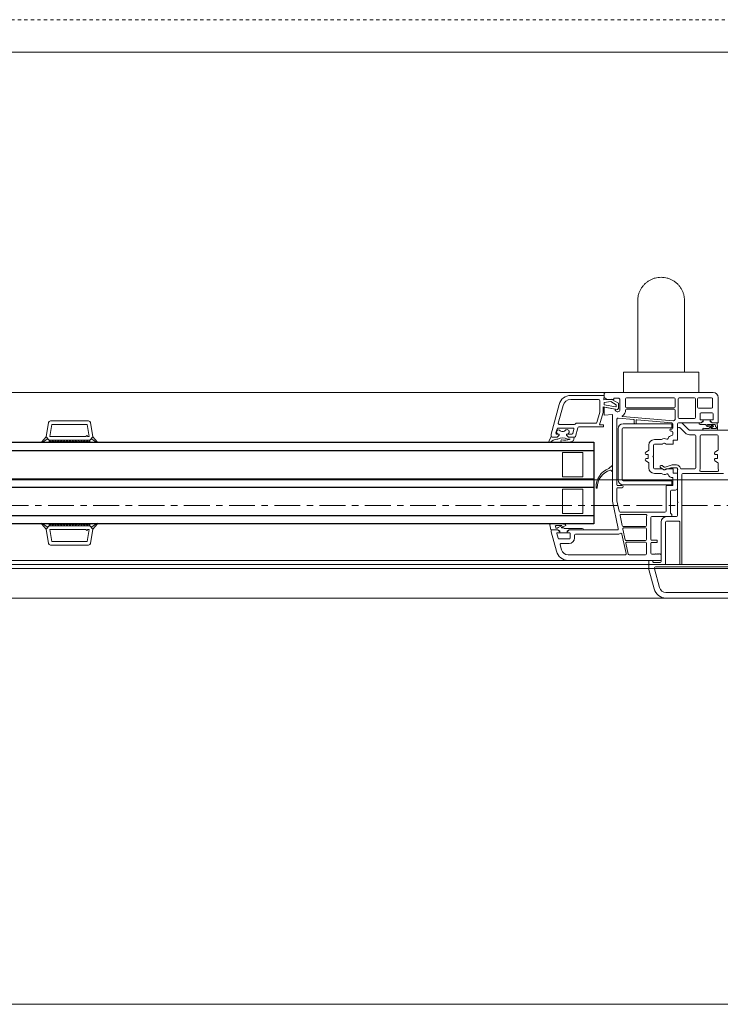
# Model space of a CAD drawing. Header units: centimetres. Extents: x 376 to 6517, y 1901 to 66534.
# Tile 66 of 105: x 2667 to 2701, y 65503 to 65551. Entities that reach past the tile are written whole.
import ezdxf

# ---------------------------------------------------------------- set-up
doc = ezdxf.new("R2010")
doc.units = ezdxf.units.CM
doc.linetypes.add('__FK_przerywana', pattern=[0.32004, 0.16002, -0.16002])
doc.linetypes.add('Linia siatki', pattern=[2.2225, 1.27, -0.3175, 0.3175, -0.3175])
for name, color, linetype, lineweight in [('A-DETL-GENF', 7, 'Continuous', 5), ('A-DETL-MBND', 7, 'Continuous', 5), ('A-GENM', 7, 'Continuous', 5), ('A-GLAZ', 7, 'Continuous', 5), ('S-GRID', 7, 'Continuous', 5)]:
    doc.layers.add(name, color=color, linetype=linetype, lineweight=lineweight)

# ---------------------------------------------------------------- blocks, each defined once
blk = doc.blocks.new('Windows_S9000-Double-Vent-Window-with-Sashbars - O3 Windows_S9000-Double-Vent-Window-with-Sashbars 2-V10-__-00_00 Przyziemie PB')
at = {"layer": 'A-DETL-GENF'}
for p, q in [((-5.9, 6.55), (-7.531, 6.55)), ((-6.17, 6.35), (-7.531, 6.35)), ((-6.11, 5.76), (-6.11, 6.29)), ((-5.908, 6.33), (-5.9, 6.55)), ((-5.55, 6.368), (-5.908, 6.33)), ((-5.9, 6.45), (-5.9, 6.6)), ((-5.75, 6.35), (-5.9, 6.45)), ((-5.8, 6.7), (-0.55, 6.7)), ((-5.42, 6.35), (-5.75, 6.35)), ((-5.2, 6.165), (-5.55, 6.368)), ((-5.17, 6.42), (-5.42, 6.42)), ((-5.42, 6.42), (-5.42, 6.35)), ((-5.12, 6.37), (-5.17, 6.42)), ((-5.12, 5.811), (-5.12, 6.37)), ((-4.85, 5.99), (-4.85, 6.38)), ((-4.8, 6.43), (-2.46, 6.43)), ((-2.41, 6.38), (-2.41, 5.99)), ((-2.26, 5.47), (-2.26, 6.38)), ((-2.21, 6.43), (-1.46, 6.43)), ((-1.41, 6.38), (-1.41, 5.47)), ((-1.31, 6.38), (-1.31, 5.97)), ((-0.62, 6.43), (-1.26, 6.43)), ((-0.57, 5.97), (-0.57, 6.38)), ((-0.3, 6.45), (-0.3, 5.2)), ((-8.11, 6.105), (-8.5, 4.652)), ((-7.917, 6.054), (-8.148, 5.193)), ((-5.95, 5.739), (-5.95, 5.984)), ((-5.95, 5.984), (-5.259, 5.862)), ((-5.9, 6.21), (-5.577, 6.244)), ((-5.9, 6.094), (-5.9, 6.21)), ((-5.323, 5.993), (-5.9, 6.094)), ((-5.9, 5.575), (-5.9, 5.97)), ((-5.9, 5.97), (-5.355, 5.874)), ((-5.577, 6.244), (-5.3, 6.085)), ((-5.3, 6.085), (-5.3, 6.012)), ((-5.2, 5.911), (-5.2, 6.165)), ((-4.85, 5.761), (-4.85, 5.82)), ((-2.46, 5.94), (-4.8, 5.94)), ((-4.8, 5.87), (-2.46, 5.87)), ((-2.41, 5.82), (-2.41, 5.391)), ((-1.26, 5.92), (-0.62, 5.92)), ((-6.252, 5.217), (-6.113, 5.734)), ((-6.118, 5.1), (-5.953, 5.713)), ((-5.49, 5.611), (-5.9, 5.575)), ((-5.49, 1.35), (-5.49, 5.611)), ((-5.27, 2.17), (-5.27, 5.382)), ((-5.216, 5.432), (-4.438, 5.364)), ((-2.508, 5.295), (-4.994, 5.513)), ((-4.42, 5.344), (-4.42, 5.182)), ((-4.32, 5.182), (-4.32, 5.331)), ((-4.298, 5.351), (-2.566, 5.2)), ((-1.46, 5.42), (-2.21, 5.42)), ((-1.19, 5.65), (-1.19, 5.35)), ((-1.19, 5.35), (-1.04, 5.35)), ((-0.59, 5.7), (-1.14, 5.7)), ((-1.04, 5.35), (-1.04, 5.3)), ((-0.69, 5.349), (-1.04, 5.349)), ((-1.04, 5.349), (-1.04, 5.26)), ((-0.69, 5.3), (-0.69, 5.35)), ((-0.69, 5.35), (-0.54, 5.35)), ((-0.69, 5.26), (-0.69, 5.349)), ((-0.54, 5.35), (-0.54, 5.65)), ((-33.3, 4.516), (-33.176, 5.217)), ((-33.115, 4.53), (-33.011, 5.12)), ((-33.078, 5.3), (-31.222, 5.3)), ((-33.011, 5.12), (-31.289, 5.12)), ((-31.289, 5.12), (-31.185, 4.53)), ((-31, 4.516), (-31.124, 5.217)), ((-8.263, 4.713), (-8.209, 4.913)), ((-8.161, 4.95), (-7.43, 4.95)), ((-8.1, 5.13), (-7.351, 5.13)), ((-7.382, 4.887), (-7.435, 4.687)), ((-7.31, 4.537), (-7.196, 4.963)), ((-7.265, 5.18), (-6.3, 5.18)), ((-7.147, 5), (-5.93, 5)), ((-5.93, 5.1), (-6.118, 5.1)), ((-5.93, 5), (-5.93, 5.1)), ((-5.217, 2.41), (-5.217, 4.91)), ((-5.017, 4.91), (-5.017, 2.41)), ((-4.967, 5.16), (-2.567, 5.16)), ((-2.567, 4.96), (-4.967, 4.96)), ((-4.4, 5.162), (-4.34, 5.162)), ((-2.57, 4.9), (-2.62, 4.9)), ((-2.567, 5.16), (-2.567, 4.96)), ((-2.52, 5.15), (-2.52, 4.95)), ((-2.3, 5.15), (-2.3, 5.02)), ((-2.3, 5.15), (-2.3, 4.36)), ((-2.121, 5.2), (-2.25, 5.2)), ((-1.14, 5.2), (-2.25, 5.2)), ((-2.25, 4.97), (-2.196, 4.97)), ((-2.161, 4.955), (-1.907, 4.702)), ((-1.745, 4.865), (-2.051, 5.171)), ((1.1, 4.85), (-1.709, 4.85)), ((-1.141, 5.2), (-1.245, 5.2)), ((-1.185, 5.13), (-0.925, 5.13)), ((-1.069, 5.251), (-1.141, 5.2)), ((-1.04, 5.3), (-1.14, 5.2)), ((-1.004, 4.85), (-0.38, 4.85)), ((-0.756, 4.925), (-0.963, 4.92)), ((-0.803, 5.13), (-0.442, 5.13)), ((-0.59, 5.106), (-0.8, 5.08)), ((-0.785, 5.022), (-0.637, 5.04)), ((-0.618, 5.039), (-0.756, 4.925)), ((-0.59, 5.2), (-0.69, 5.3)), ((-0.59, 5.2), (-0.662, 5.251)), ((-0.647, 4.938), (-0.551, 5.018)), ((-0.413, 4.92), (-0.641, 4.92)), ((-0.345, 5.2), (-0.59, 5.2)), ((-0.3, 5.2), (-0.59, 5.2)), ((-0.442, 5.13), (-0.434, 5.033)), ((-0.326, 4.954), (-0.345, 5.2)), ((-33.531, 4.257), (-33.3, 4.516)), ((-33.208, 4.414), (-33.511, 4.232)), ((-33.149, 4.35), (-33.3, 4.516)), ((-33.3, 4.516), (-33.208, 4.414)), ((-31.35, 4.53), (-33.115, 4.53)), ((-31.3, 4.58), (-31.35, 4.53)), ((-31.25, 4.53), (-31.3, 4.58)), ((-31.185, 4.53), (-31.25, 4.53)), ((-31.15, 4.35), (-31, 4.516)), ((-31.092, 4.414), (-31, 4.516)), ((-30.789, 4.232), (-31.092, 4.414)), ((-31, 4.516), (-30.769, 4.257)), ((-8.501, 4.536), (-8.6, 4.327)), ((-8.531, 4.26), (-8.405, 4.359)), ((-8.5, 4.652), (-8.5, 4.548)), ((-8.199, 4.5), (-8.453, 4.5)), ((-8.45, 4.5), (-8.199, 4.5)), ((-8.099, 4.65), (-8.215, 4.65)), ((-8.099, 4.6), (-8.199, 4.5)), ((-8.199, 4.5), (-8.099, 4.6)), ((-8.158, 4.65), (-8.099, 4.65)), ((-8.099, 4.65), (-8.099, 4.6)), ((-8.099, 4.6), (-8.099, 4.65)), ((-7.749, 4.6), (-7.749, 4.65)), ((-7.749, 4.65), (-7.724, 4.65)), ((-7.483, 4.65), (-7.749, 4.65)), ((-7.749, 4.65), (-7.749, 4.6)), ((-7.649, 4.5), (-7.749, 4.6)), ((-7.749, 4.6), (-7.649, 4.5)), ((-7.699, 4.4), (-7.558, 4.4)), ((-7.389, 4.5), (-7.649, 4.5)), ((-7.649, 4.5), (-7.358, 4.5)), ((-7.558, 4.4), (-7.591, 4.386)), ((-3.112, 4.38), (-3.43, 4.38)), ((-2.62, 4.8), (-2.57, 4.8)), ((-2.52, 4.75), (-2.52, 4.634)), ((-2.3, 4.36), (-2.5, 4.36)), ((-2.5, 4.36), (-2.5, 4.16)), ((-1.709, 4.62), (-1.45, 4.62)), ((-1.4, 4.57), (-1.4, 2.99)), ((-1.18, 4.57), (-1.18, 2.985)), ((-0.35, 4.62), (-1.13, 4.62)), ((-0.3, 3.881), (-0.3, 4.57)), ((-33.15, 4.299), (-33.099, 4.35)), ((-33.15, 4.35), (-31.15, 4.35)), ((-33.15, 4.25), (-33.15, 4.35)), ((-33.15, 4.35), (-31.15, 4.35)), ((-31.15, 4.25), (-33.15, 4.25)), ((-33.049, 4.25), (-33.149, 4.35)), ((-32.957, 4.35), (-33.049, 4.25)), ((-32.907, 4.25), (-33.007, 4.35)), ((-32.816, 4.35), (-32.907, 4.25)), ((-32.766, 4.25), (-32.866, 4.35)), ((-32.675, 4.35), (-32.766, 4.25)), ((-32.625, 4.25), (-32.725, 4.35)), ((-32.533, 4.35), (-32.625, 4.25)), ((-32.483, 4.25), (-32.583, 4.35)), ((-32.392, 4.35), (-32.483, 4.25)), ((-32.342, 4.25), (-32.442, 4.35)), ((-32.25, 4.35), (-32.342, 4.25)), ((-32.2, 4.25), (-32.3, 4.35)), ((-32.109, 4.35), (-32.2, 4.25)), ((-32.059, 4.25), (-32.159, 4.35)), ((-31.967, 4.35), (-32.059, 4.25)), ((-31.917, 4.25), (-32.017, 4.35)), ((-31.826, 4.35), (-31.917, 4.25)), ((-31.776, 4.25), (-31.876, 4.35)), ((-31.685, 4.35), (-31.776, 4.25)), ((-31.635, 4.25), (-31.735, 4.35)), ((-31.543, 4.35), (-31.635, 4.25)), ((-31.493, 4.25), (-31.593, 4.35)), ((-31.402, 4.35), (-31.493, 4.25)), ((-31.352, 4.25), (-31.452, 4.35)), ((-31.26, 4.35), (-31.352, 4.25)), ((-31.31, 4.35), (-31.21, 4.25)), ((-31.21, 4.25), (-31.15, 4.331)), ((-31.15, 4.331), (-31.169, 4.35)), ((-31.15, 4.35), (-31.15, 4.25)), ((-7.49, 4.28), (-7.424, 4.326)), ((-3.7, 4.11), (-3.7, 3.881)), ((-3.48, 4.11), (-3.48, 3.58)), ((-3.053, 4.16), (-3.43, 4.16)), ((-2.965, 4.203), (-3.028, 4.167)), ((-2.5, 4.16), (-2.853, 4.16)), ((-7.95, 3.75), (-7.95, 2.55)), ((-6.95, 3.75), (-7.95, 3.75)), ((-6.95, 2.55), (-6.95, 3.75)), ((-3.724, 3.839), (-3.856, 3.756)), ((-3.83, 3.65), (-3.755, 3.65)), ((-3.755, 3.45), (-3.83, 3.45)), ((-3.73, 3.625), (-3.73, 3.475)), ((-3.48, 3.58), (-3.51, 3.55)), ((-3.51, 3.55), (-3.48, 3.52)), ((-3.48, 3.52), (-3.48, 2.99)), ((-0.456, 3.756), (-0.324, 3.839)), ((-0.355, 3.65), (-0.43, 3.65)), ((-0.43, 3.45), (-0.355, 3.45)), ((-0.33, 3.475), (-0.33, 3.625)), ((-5.643, 2.977), (-5.524, 3.096)), ((-5.49, 3.082), (-5.49, 2.838)), ((-3.856, 3.344), (-3.724, 3.261)), ((-3.7, 3.219), (-3.7, 2.99)), ((-3.43, 2.94), (-3.053, 2.94)), ((-3.124, 3.008), (-2.969, 2.899)), ((-2.95, 3.032), (-3.056, 3.106)), ((-3.028, 2.933), (-2.965, 2.897)), ((-2.924, 2.893), (-2.628, 2.994)), ((-2.561, 3.144), (-2.905, 3.026)), ((-2.853, 2.94), (-2.5, 2.94)), ((-2.628, 2.994), (-2.35, 2.994)), ((-2.35, 3.144), (-2.561, 3.144)), ((-2.5, 2.94), (-2.5, 2.74)), ((-2.301, 2.936), (-2.28, 2.915)), ((-2.28, 2.915), (-2.3, 2.895)), ((-1.45, 2.94), (-2.104, 2.94)), ((-0.324, 3.261), (-0.456, 3.344)), ((-0.3, 2.99), (-0.3, 3.219)), ((-7.95, 2.55), (-6.95, 2.55)), ((-5.524, 2.824), (-5.577, 2.878)), ((-3.43, 2.72), (-3.112, 2.72)), ((-2.52, 2.495), (-2.52, 2.14)), ((-2.5, 2.74), (-2.3, 2.74)), ((-2.3, 2.895), (-2.3, 1.33)), ((-2.3, 2.74), (-2.3, 2)), ((-2.08, 2.67), (-2.08, -1.709)), ((-0.03, 2.72), (-2.03, 2.72)), ((-1.151, 2.82), (-0.327, 2.82)), ((-7.95, 1.95), (-7.95, 0.75)), ((-6.95, 1.95), (-7.95, 1.95)), ((-6.95, 0.75), (-6.95, 1.95)), ((-5.27, 1.373), (-5.27, 1.97)), ((-5.02, 2.12), (-5.22, 2.12)), ((-5.22, 2.02), (-5.02, 2.02)), ((-4.967, 2.36), (-2.567, 2.36)), ((-2.567, 2.16), (-4.967, 2.16)), ((-2.86, 2.07), (-2.86, 0.87)), ((-2.54, 2.12), (-2.81, 2.12)), ((-2.567, 2.36), (-2.567, 2.16)), ((-2.64, 1.85), (-2.64, 0.792)), ((-2.4, 1.9), (-2.59, 1.9)), ((-5.205, 0.01), (-5.49, 1.35)), ((-5.161, 0.86), (-5.27, 1.373)), ((-2.3, 1.33), (-2.27, 1.3)), ((-2.27, 1.3), (-2.3, 1.27)), ((-2.3, 1.27), (-2.3, 0.65)), ((-7.95, 0.75), (-6.95, 0.75)), ((-5.116, 0.65), (-5.012, 0.16)), ((-2.91, 0.82), (-5.112, 0.82)), ((-3.854, 0.71), (-5.067, 0.71)), ((-3.82, 0.17), (-3.82, 0.568)), ((-3.6, 0.55), (-3.6, -0.515)), ((-2.569, 0.6), (-3.55, 0.6)), ((-2.35, 0.6), (-2.83, 0.6)), ((-2.625, 0.756), (-2.569, 0.7)), ((-2.569, 0.7), (-2.569, 0.6)), ((-33.531, 0.243), (-33.3, -0.016)), ((-33.208, 0.086), (-33.511, 0.268)), ((-33.149, 0.15), (-33.3, -0.016)), ((-33.3, -0.016), (-33.208, 0.086)), ((-33.15, 0.25), (-33.15, 0.15)), ((-31.15, 0.25), (-33.15, 0.25)), ((-33.15, 0.201), (-33.099, 0.15)), ((-33.15, 0.15), (-31.15, 0.15)), ((-33.15, 0.15), (-31.15, 0.15)), ((-33.049, 0.25), (-33.149, 0.15)), ((-32.957, 0.15), (-33.049, 0.25)), ((-32.907, 0.25), (-33.007, 0.15)), ((-32.816, 0.15), (-32.907, 0.25)), ((-32.766, 0.25), (-32.866, 0.15)), ((-32.675, 0.15), (-32.766, 0.25)), ((-32.625, 0.25), (-32.725, 0.15)), ((-32.533, 0.15), (-32.625, 0.25)), ((-32.483, 0.25), (-32.583, 0.15)), ((-32.392, 0.15), (-32.483, 0.25)), ((-32.342, 0.25), (-32.442, 0.15)), ((-32.25, 0.15), (-32.342, 0.25)), ((-32.2, 0.25), (-32.3, 0.15)), ((-32.109, 0.15), (-32.2, 0.25)), ((-32.059, 0.25), (-32.159, 0.15)), ((-31.967, 0.15), (-32.059, 0.25)), ((-31.917, 0.25), (-32.017, 0.15)), ((-31.826, 0.15), (-31.917, 0.25)), ((-31.776, 0.25), (-31.876, 0.15)), ((-31.685, 0.15), (-31.776, 0.25)), ((-31.635, 0.25), (-31.735, 0.15)), ((-31.543, 0.15), (-31.635, 0.25)), ((-31.493, 0.25), (-31.593, 0.15)), ((-31.402, 0.15), (-31.493, 0.25)), ((-31.352, 0.25), (-31.452, 0.15)), ((-31.26, 0.15), (-31.352, 0.25)), ((-31.31, 0.15), (-31.21, 0.25)), ((-31.21, 0.25), (-31.15, 0.169)), ((-31.15, 0.169), (-31.169, 0.15)), ((-31.15, 0.15), (-31.15, 0.25)), ((-31.15, 0.15), (-31, -0.016)), ((-30.789, 0.268), (-31.092, 0.086)), ((-31.092, 0.086), (-31, -0.016)), ((-31, -0.016), (-30.769, 0.243)), ((-8.565, 0.189), (-8.511, -0.05)), ((-8.141, 0.25), (-8.516, 0.25)), ((-8.248, 0.17), (-8.141, 0.17)), ((-7.895, 0.05), (-7.979, 0.05)), ((-7.843, 0.02), (-7.895, 0.05)), ((-6.975, 0.02), (-7.843, 0.02)), ((-4.963, 0.12), (-3.87, 0.12)), ((-4.927, 0.05), (-3.87, 0.05)), ((-3.1, 0.33), (-3.1, -1.61)), ((-2.88, 0.33), (-2.88, -1.71)), ((-2.23, 0.38), (-2.83, 0.38)), ((-2.18, -1.71), (-2.18, 0.33)), ((-33.3, -0.016), (-33.176, -0.717)), ((-31.35, -0.03), (-33.115, -0.03)), ((-33.115, -0.03), (-33.011, -0.62)), ((-31.3, -0.08), (-31.35, -0.03)), ((-31.25, -0.03), (-31.3, -0.08)), ((-31.289, -0.62), (-31.185, -0.03)), ((-31.185, -0.03), (-31.25, -0.03)), ((-31, -0.016), (-31.124, -0.717)), ((-8.511, -0.05), (-8.17, -0.05)), ((-8.5, -0.154), (-8.5, -0.1)), ((-8.245, -1.105), (-8.5, -0.154)), ((-8.45, -0.05), (-8.17, -0.05)), ((-8.222, -0.225), (-8.158, -0.463)), ((-8.07, -0.2), (-8.203, -0.2)), ((-8.17, -0.05), (-8.098, -0.101)), ((-8.17, -0.05), (-8.07, -0.15)), ((-8.07, -0.11), (-8.07, -0.199)), ((-8.07, -0.15), (-8.07, -0.2)), ((-8.07, -0.199), (-7.72, -0.199)), ((-7.72, -0.15), (-7.62, -0.05)), ((-7.72, -0.199), (-7.72, -0.11)), ((-7.72, -0.2), (-7.72, -0.15)), ((-7.59, -0.2), (-7.72, -0.2)), ((-7.619, -0.05), (-7.691, -0.101)), ((-7.62, -0.05), (-5.254, -0.05)), ((-6.915, -0.05), (-7.619, -0.05)), ((-7.57, -0.45), (-7.57, -0.22)), ((-7.35, -0.45), (-7.35, -0.32)), ((-7.3, -0.27), (-5.255, -0.27)), ((-5.026, -0.255), (-4.821, -1.22)), ((-4.863, -0.54), (-4.976, -0.01)), ((-3.82, 0), (-3.82, -0.53)), ((-33.078, -0.8), (-31.222, -0.8)), ((-33.011, -0.62), (-31.289, -0.62)), ((-8.11, -0.5), (-7.62, -0.5)), ((-7.984, -1.035), (-8.052, -0.783)), ((-8.004, -0.72), (-7.62, -0.72)), ((-4.714, -1.24), (-4.827, -0.71)), ((-3.87, -0.58), (-4.814, -0.58)), ((-4.778, -0.65), (-3.87, -0.65)), ((-3.82, -0.7), (-3.82, -1.23)), ((-3.6, -0.715), (-3.6, -1.2)), ((-3.55, -0.565), (-3.3, -0.565)), ((-3.3, -0.665), (-3.55, -0.665)), ((-3.3, -0.565), (-3.3, -0.665)), ((-4.87, -1.28), (-7.665, -1.28)), ((-3.87, -1.28), (-4.666, -1.28)), ((-3.55, -1.25), (-3.4, -1.25)), ((-3.4, -1.25), (-3.38, -1.23)), ((-3.38, -1.23), (-3.36, -1.25)), ((-3.36, -1.25), (-3.34, -1.23)), ((-3.34, -1.23), (-3.32, -1.25)), ((-3.32, -1.25), (-3.3, -1.23)), ((-3.3, -1.23), (-3.28, -1.25)), ((-3.28, -1.25), (-3.26, -1.23)), ((-3.26, -1.23), (-3.24, -1.25)), ((-3.24, -1.25), (-3.22, -1.23)), ((-3.22, -1.23), (-3.2, -1.25)), ((-3.2, -1.25), (-3.18, -1.23)), ((-3.18, -1.23), (-3.16, -1.25)), ((-3.16, -1.25), (-3.14, -1.23)), ((-3.14, -1.23), (-3.1, -1.27)), ((-3.1, -1.27), (-3.1, -1.55)), ((-3.1, -1.55), (-7.665, -1.55)), ((-3.55, -1.55), (-3.7, -1.55)), ((-3.7, -1.55), (-3.7, -1.992)), ((-3.15, -1.66), (-3.451, -1.66)), ((-3.43, -1.92), (-3.43, -1.963)), ((0.428, -1.87), (-3.38, -1.87)), ((-2.83, -1.76), (-2.23, -1.76)), ((-2.03, -1.76), (0.42, -1.76)), ((-3.7, -1.992), (-3.444, -2.955)), ((-3.43, -1.963), (-3.183, -2.885)), ((-2.864, -3.13), (0.54, -3.13)), ((-2.864, -3.4), (2.866, -3.4))]:
    blk.add_line(p, q, dxfattribs=at)
at = {"layer": 'A-DETL-GENF', "color": 176, "lineweight": 25, "true_color": 0x00007f}
for p, q in [((-57.9, 4.25), (-6.4, 4.25)), ((-6.4, 4.25), (-6.4, 0.25)), ((-57.9, 3.85), (-6.4, 3.85)), ((-57.9, 2.45), (-6.4, 2.45)), ((-57.9, 2.05), (-6.4, 2.05)), ((-57.9, 0.65), (-6.4, 0.65)), ((-6.4, 0.25), (-57.9, 0.25))]:
    blk.add_line(p, q, dxfattribs=at)
at = {"layer": 'A-DETL-GENF'}
for centre, radius, start, end in [((-7.531, 5.95), 0.6, 90, 165), ((-7.531, 5.95), 0.4, 90, 165), ((-6.17, 6.29), 0.06, 0, 90), ((-5.8, 6.6), 0.1, 90, 180), ((-4.8, 6.38), 0.05, 90, 180), ((-2.46, 6.38), 0.05, 0, 90), ((-2.21, 6.38), 0.05, 90, 180), ((-1.46, 6.38), 0.05, 0, 90), ((-1.26, 6.38), 0.05, 90, 180), ((-0.62, 6.38), 0.05, 360, 90), ((-0.55, 6.45), 0.25, 360, 90), ((-5.23, 5.87), 0.125, 178.2162, 331.6424), ((-5.32, 6.012), 0.02, 260, 0), ((-5.25, 5.911), 0.05, 260, 0), ((-4.8, 5.99), 0.05, 180, 270), ((-4.8, 5.82), 0.05, 90, 180), ((-2.46, 5.99), 0.05, 270, 0), ((-2.46, 5.82), 0.05, 0, 90), ((-1.26, 5.97), 0.05, 180, 270), ((-0.62, 5.97), 0.05, 270, 360), ((-6.21, 5.76), 0.1, 345, 0), ((-6.05, 5.739), 0.1, 345, 0), ((-5.22, 5.382), 0.05, 85, 180), ((-4.993, 5.533), 0.02, 124.0712, 265), ((-5.225, 5.876), 0.395, 304.0712, 340.3944), ((-4.9, 5.761), 0.05, 340.3944, 0), ((-4.44, 5.344), 0.02, 0, 85), ((-4.3, 5.331), 0.02, 85, 180), ((-2.25, 5.15), 0.27, 131.0145, 142.4607), ((-2.46, 5.391), 0.05, 311.0145, 0), ((-2.21, 5.47), 0.05, 180, 270), ((-1.46, 5.47), 0.05, 270, 0), ((-1.14, 5.65), 0.05, 90, 180), ((-0.59, 5.65), 0.05, 360, 90), ((-33.078, 5.2), 0.1, 90, 170), ((-31.222, 5.2), 0.1, 10, 90), ((-8.138, 4.751), 0.103, 64.8309, 258.5445), ((-8.161, 4.9), 0.05, 90, 165), ((-8.1, 5.18), 0.05, 165, 270), ((-7.94, 4.996), 0.216, 224.5045, 318.3537), ((-7.721, 4.76), 0.109, 268.4079, 121.9792), ((-7.43, 4.9), 0.05, 345, 90), ((-7.351, 5.18), 0.05, 270, 330), ((-7.265, 5.13), 0.05, 90, 150), ((-7.147, 4.95), 0.05, 90, 165), ((-6.3, 5.23), 0.05, 270, 345), ((-4.967, 4.91), 0.25, 90, 180), ((-4.967, 4.91), 0.05, 90, 180), ((-4.4, 5.182), 0.02, 180, 270), ((-4.34, 5.182), 0.02, 270, 0), ((-2.62, 4.85), 0.05, 90, 270), ((-2.57, 4.95), 0.05, 270, 0), ((-2.57, 5.15), 0.05, 0, 85), ((-2.504, 5.345), 0.05, 265, 322.4607), ((-2.25, 5.15), 0.05, 90, 180), ((-2.25, 5.15), 0.05, 90, 180), ((-2.25, 5.02), 0.05, 180, 270), ((-2.196, 4.92), 0.05, 45, 90), ((-2.121, 5.1), 0.1, 45, 90), ((-1.709, 4.9), 0.05, 225, 270), ((-1.185, 5.19), 0.06, 180, 270), ((-1.04, 5.21), 0.05, 90.4543, 125.2176), ((-1.004, 4.893), 0.0425, 49.4134, 270), ((-0.925, 5.1), 0.03, 9.2336, 90), ((-0.797, 5.121), 0.1, 189.2336, 277.0491), ((-0.803, 5.105), 0.025, 90, 277.0491), ((-0.691, 5.21), 0.05, 54.7933, 89.5457), ((-0.641, 4.93), 0.01, 129.9917, 270), ((-0.641, 5.07), 0.03, 277.0491, 1.8451), ((-0.598, 5.017), 0.03, 76.6388, 133.0422), ((-0.596, 5.062), 0.02, 319.0752, 119.4087), ((-0.583, 5.057), 0.05, 309.9917, 97.0491), ((-0.394, 5.036), 0.04, 184.4585, 269.9289), ((-0.413, 4.94), 0.02, 270, 337.4126), ((-0.394, 4.969), 0.027, 296.8257, 89.9289), ((-0.371, 4.923), 0.025, 116.8257, 157.4126), ((-0.38, 4.9), 0.05, 270, 347.4904), ((-0.545, 4.937), 0.22, 347.4904, 4.4585), ((-8.453, 4.55), 0.05, 196.644, 270), ((-8.45, 4.55), 0.05, 182, 270), ((-7.995, 2.742), 1.668, 95.8112, 104.2165), ((-8.215, 4.7), 0.05, 165, 270), ((-7.933, 3.979), 0.481, 60.946, 118.7114), ((-7.981, 4.32), 0.05, 92.2776, 173.0554), ((-7.821, 5.217), 0.862, 259.1393, 285.4159), ((-7.483, 4.7), 0.05, 270, 345), ((-7.651, 4.486), 0.281, 329.3047, 358.7103), ((-7.389, 4.48), 0.02, 358.7103, 90), ((-7.358, 4.55), 0.05, 270, 345), ((-3.43, 4.11), 0.27, 90, 180), ((-3.112, 4.43), 0.05, 270, 302.4617), ((-2.94, 4.16), 0.27, 65.257, 122.4617), ((-2.806, 4.451), 0.05, 245.257, 341.5112), ((-2.55, 4.365), 0.22, 94.248, 161.5112), ((-2.57, 4.75), 0.05, 0, 90), ((-2.57, 4.634), 0.05, 274.248, 0), ((-1.709, 4.9), 0.28, 225, 270), ((-1.45, 4.57), 0.05, 0, 90), ((-1.13, 4.57), 0.05, 90, 180), ((-0.35, 4.57), 0.05, 0, 90), ((-33.519, 4.246), 0.016, 138.5402, 300.8835), ((-30.781, 4.246), 0.016, 239.1165, 41.4598), ((-8.557, 4.302), 0.0494, 150.0258, 301.1785), ((-7.971, 4.319), 0.06, 173.0554, 196.5347), ((-7.981, 4.316), 0.05, 196.5347, 261.3481), ((-7.781, 5.797), 1.544, 262.2923, 280.8695), ((-7.452, 4.367), 0.05, 304.5336, 330.296), ((-3.75, 3.881), 0.05, 302, 0), ((-3.43, 4.11), 0.05, 90, 180), ((-3.053, 4.21), 0.05, 270, 300), ((-2.94, 4.16), 0.05, 30, 120), ((-2.853, 4.21), 0.05, 210, 270), ((-0.35, 3.881), 0.05, 302, 0), ((-3.83, 3.713), 0.05, 122, 180), ((-3.83, 3.7), 0.05, 180, 270), ((-3.83, 3.4), 0.05, 90, 180), ((-3.83, 3.387), 0.05, 180, 238), ((-3.755, 3.625), 0.025, 0, 90), ((-3.755, 3.475), 0.025, 270, 0), ((-0.43, 3.713), 0.05, 122, 187.6195), ((-0.43, 3.7), 0.05, 172.3805, 270), ((-0.43, 3.4), 0.05, 90, 187.6195), ((-0.43, 3.387), 0.05, 172.3805, 238), ((-0.355, 3.625), 0.025, 0, 90), ((-0.355, 3.475), 0.025, 270, 0), ((-5.32, 2.056), 0.971, 110.55, 182.5409), ((-5.679, 3.012), 0.05, 290.55, 315), ((-5.51, 3.082), 0.02, 360, 135), ((-3.75, 3.219), 0.05, 0, 58), ((-3.43, 2.99), 0.27, 180, 270), ((-3.43, 2.99), 0.05, 180, 270), ((-3.09, 3.057), 0.06, 55, 180), ((-3.09, 3.057), 0.06, 180, 235), ((-3.053, 2.89), 0.05, 60, 90), ((-2.94, 2.94), 0.05, 240, 330), ((-2.921, 3.073), 0.05, 235, 289), ((-2.853, 2.89), 0.05, 90, 150), ((-2.35, 2.944), 0.2, 10.5149, 90), ((-2.35, 2.944), 0.05, 350.0641, 90), ((-2.104, 2.99), 0.05, 190.5149, 270), ((-1.45, 2.99), 0.05, 270, 0), ((-1.45, 2.985), 0.27, 338.9382, 0), ((-0.35, 3.219), 0.05, 0, 58), ((-0.03, 2.99), 0.27, 180, 202.0243), ((-5.343, 2.021), 0.898, 106.4755, 180.1126), ((-5.592, 2.864), 0.02, 45, 106.4755), ((-5.51, 2.838), 0.02, 225, 0), ((-3.112, 2.67), 0.05, 57.5383, 90), ((-2.94, 2.94), 0.27, 237.5383, 294.743), ((-2.94, 2.94), 0.05, 235, 289), ((-2.806, 2.649), 0.05, 18.4888, 114.743), ((-2.55, 2.735), 0.22, 198.4888, 272.388), ((-2.54, 2.495), 0.02, 0, 92.388), ((-2.03, 2.67), 0.05, 90, 180), ((-1.151, 2.87), 0.05, 158.9382, 270), ((-0.327, 2.87), 0.05, 270, 22.0243), ((-6.265, 2.017), 0.025, 187.3608, 7.3608), ((-5.22, 2.17), 0.05, 180, 270), ((-5.22, 1.97), 0.05, 90, 180), ((-4.967, 2.41), 0.25, 180, 270), ((-5.02, 2.07), 0.05, 270, 90), ((-4.967, 2.41), 0.05, 180, 270), ((-2.81, 2.07), 0.05, 90, 180), ((-2.54, 2.14), 0.02, 270, 0), ((-2.4, 2), 0.1, 270, 0), ((-2.59, 1.85), 0.05, 90, 180), ((-5.112, 0.87), 0.05, 192, 270), ((-5.067, 0.66), 0.05, 90, 192), ((-3.854, 0.66), 0.05, 340.1013, 90), ((-3.6, 0.568), 0.22, 160.1013, 180), ((-3.55, 0.55), 0.05, 90, 180), ((-2.83, 0.33), 0.27, 90, 180), ((-2.91, 0.87), 0.05, 270, 0), ((-2.59, 0.792), 0.05, 180, 225), ((-2.35, 0.65), 0.05, 270, 0), ((-33.519, 0.254), 0.016, 59.1165, 221.4598), ((-30.781, 0.254), 0.016, 318.5402, 120.8835), ((-8.516, 0.2), 0.05, 90, 192.6302), ((-8.298, 0.193), 0.055, 262.4872, 335.6849), ((-8.323, 0.108), 0.035, 342.3253, 58.9059), ((-8.516, -0.075), 0.28, 26.0256, 37.151), ((-8.228, 0.065), 0.04, 206.0256, 306.1477), ((-7.527, -0.923), 1.171, 112.1252, 125.3392), ((-8.141, -1.75), 2, 80.5386, 90), ((-8.141, -1.75), 1.92, 84.8462, 90), ((-7.979, 0.06), 0.01, 120.5908, 270), ((-7.096, -1.751), 2.025, 110.4998, 116.0245), ((-7.819, 0.183), 0.04, 289.8534, 80.5386), ((-6.975, -0.04), 0.06, 360, 90), ((-5.254, 0), 0.05, 270, 12), ((-4.963, 0.17), 0.05, 192, 270), ((-4.927, 0), 0.05, 90, 192), ((-3.87, 0.17), 0.05, 270, 360), ((-3.87, 0), 0.05, 360, 90), ((-2.83, 0.33), 0.05, 90, 180), ((-2.23, 0.33), 0.05, 359.5556, 90), ((-8.45, -0.1), 0.05, 90.1638, 180), ((-8.203, -0.22), 0.02, 90, 195), ((-8.11, -0.45), 0.05, 195, 270), ((-8.069, -0.06), 0.05, 234.7824, 269.5457), ((-7.72, -0.06), 0.05, 270.4543, 305.2176), ((-7.62, -0.45), 0.27, 270, 360), ((-7.62, -0.45), 0.05, 270, 360), ((-7.59, -0.22), 0.02, 360, 90), ((-7.3, -0.32), 0.05, 90, 180), ((-5.255, 0), 0.27, 270, 304.1212), ((-5.075, -0.265), 0.05, 12, 124.1212), ((-33.078, -0.7), 0.1, 190, 270), ((-31.222, -0.7), 0.1, 270, 350), ((-8.004, -0.77), 0.05, 90, 195), ((-4.814, -0.53), 0.05, 192, 270), ((-4.778, -0.7), 0.05, 90, 192), ((-3.87, -0.53), 0.05, 270, 360), ((-3.87, -0.7), 0.05, 360, 90), ((-3.55, -0.515), 0.05, 180, 270), ((-3.55, -0.715), 0.05, 90, 180), ((-7.665, -0.95), 0.6, 195, 270), ((-7.665, -0.95), 0.33, 195, 270), ((-4.87, -1.23), 0.05, 270, 12), ((-4.666, -1.23), 0.05, 192, 270), ((-3.87, -1.23), 0.05, 270, 0), ((-3.55, -1.2), 0.05, 180, 270), ((-3.55, -1.6), 0.05, 354.2594, 90), ((-3.451, -1.61), 0.05, 174.2594, 269.4253), ((-3.38, -1.92), 0.05, 90, 180), ((-3.15, -1.61), 0.05, 270, 0), ((-2.83, -1.71), 0.05, 180, 270), ((-2.23, -1.71), 0.05, 270, 0), ((-2.03, -1.71), 0.05, 179.3488, 270), ((-2.864, -2.8), 0.33, 195, 270), ((-2.864, -2.8), 0.6, 195, 270)]:
    blk.add_arc(centre, radius, start, end, dxfattribs=at)
at = {"layer": 'A-GENM'}
for p, q in [((-61.125, 6.7), (-3.175, 6.7)), ((-58.917, -1.55), (-5.383, -1.55)), ((-65.217, -3.4), (65.217, -3.4))]:
    blk.add_line(p, q, dxfattribs=at)
at = {"layer": 'A-GLAZ'}
for p, q in [((69, 23.4), (-69, 23.4)), ((-4.25, 11.2), (-4.25, 7.7)), ((-1.95, 7.7), (-1.95, 11.2)), ((-1.25, 7.7), (-4.95, 7.7)), ((-4.95, 7.7), (-4.95, 6.7)), ((-1.25, 6.7), (-1.25, 7.7)), ((-4.95, 6.7), (-1.25, 6.7)), ((-69, 2.4), (69, 2.4)), ((69, -1.75), (-69, -1.75)), ((-69, -1.95), (69, -1.95)), ((69, -23.35), (-69, -23.35))]:
    blk.add_line(p, q, dxfattribs=at)
for points, knots in [([(-3.1, 12.35), (-3.2, 12.35), (-3.351, 12.33), (-3.541, 12.265), (-3.677, 12.199), (-3.781, 12.129), (-3.859, 12.065), (-3.932, 11.997), (-4.015, 11.902), (-4.085, 11.797), (-4.132, 11.709), (-4.163, 11.64), (-4.19, 11.569), (-4.212, 11.498), (-4.229, 11.425), (-4.241, 11.35), (-4.248, 11.275), (-4.25, 11.225), (-4.25, 11.2)], [0, 0, 0, 0, 0.0833333, 0.125, 0.1666667, 0.2083333, 0.2291667, 0.25, 0.2916667, 0.3333333, 0.3541667, 0.375, 0.3958333, 0.4166667, 0.4375, 0.4583333, 0.4791667, 0.5, 0.5, 0.5, 0.5]), ([(-1.95, 11.2), (-1.95, 11.225), (-1.952, 11.275), (-1.959, 11.35), (-1.971, 11.425), (-1.988, 11.498), (-2.01, 11.569), (-2.037, 11.64), (-2.068, 11.709), (-2.103, 11.775), (-2.143, 11.839), (-2.202, 11.921), (-2.268, 11.997), (-2.341, 12.065), (-2.419, 12.129), (-2.523, 12.199), (-2.659, 12.265), (-2.849, 12.33), (-3, 12.35), (-3.1, 12.35)], [0.5, 0.5, 0.5, 0.5, 0.5208333, 0.5416667, 0.5625, 0.5833333, 0.6041667, 0.625, 0.6458333, 0.6666667, 0.6875, 0.7083333, 0.75, 0.7708333, 0.7916667, 0.8333333, 0.875, 0.9166667, 1, 1, 1, 1])]:
    blk.add_open_spline(points, degree=3, knots=knots, dxfattribs=at)

msp = doc.modelspace()

# ---------------------------------------------------------------- linework, layer by layer
at = {"layer": 'A-DETL-MBND', "linetype": '__FK_przerywana'}
msp.add_line((2897.097, 65551.462), (2488.247, 65551.462), dxfattribs=at)
at = {"layer": 'S-GRID', "color": 9, "linetype": 'Linia siatki', "true_color": 0xc0c0c0}
msp.add_line((1647.865, 65527.612), (3077.65, 65527.612), dxfattribs=at)

# ---------------------------------------------------------------- block references
at = {"layer": 'A-GLAZ'}
msp.add_blockref('Windows_S9000-Double-Vent-Window-with-Sashbars - O3 Windows_S9000-Double-Vent-Window-with-Sashbars 2-V10-__-00_00 Przyziemie PB', (2701.197, 65526.462), dxfattribs=at)

doc.saveas('drawing.dxf')
